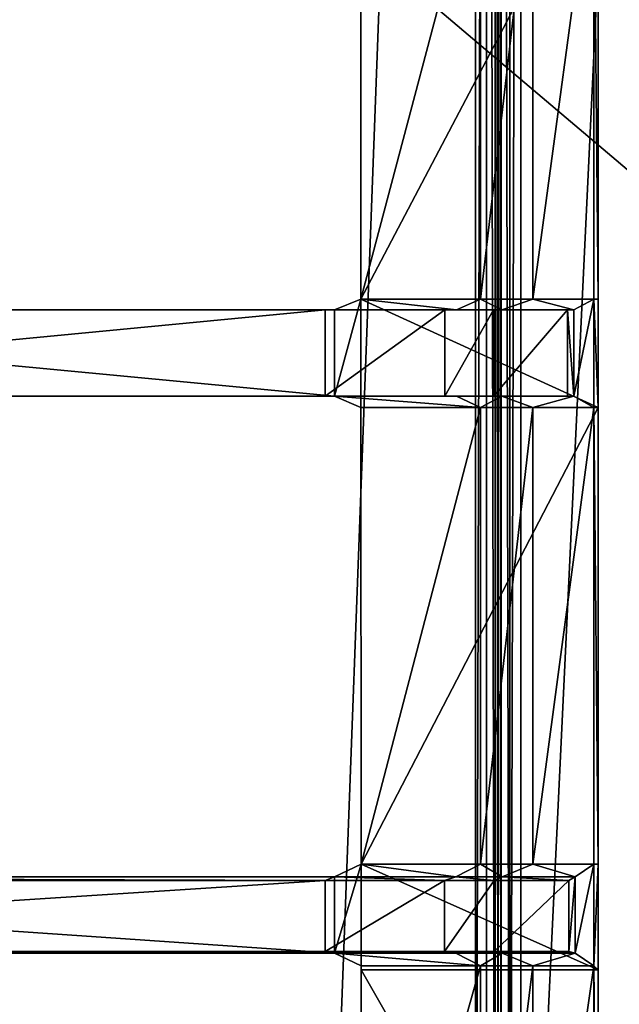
# Model space of a CAD drawing. Extents: x 0 to 22.9, y 0 to 20.5.
# Tile 61 of 233: x 9.4 to 11.5, y 6.8 to 10.2. Entities that reach past the tile are written whole.
import ezdxf

# ---------------------------------------------------------------- set-up
doc = ezdxf.new("R2010")
doc.units = 0
doc.header["$MEASUREMENT"] = 0
doc.layers.get('0').update_dxf_attribs({"color": 13, "linetype": 'CONTINUOUS'})
for name, color, linetype in [('CAST_IRON_-_PLATES_4', 27, 'CONTINUOUS'), ('GALVANIZED_METAL', 252, 'CONTINUOUS'), ('STAINLESS_STEEL', 251, 'CONTINUOUS')]:
    doc.layers.add(name, color=color, linetype=linetype)

# ---------------------------------------------------------------- blocks, each defined once
blk = doc.blocks.new('NGM5458UC_TRADECAD_DXF')
at = {"layer": 'CAST_IRON_-_PLATES_4', "color": 0}
for p, q in [((10.5662, 10.8439, 2.2817), (10.5666, 9.251, 2.2817)), ((10.5662, 9.251, 2.5028), (10.5662, 10.8439, 2.5028)), ((10.5662, 10.8439, 2.2817), (10.5666, 9.251, 2.2817)), ((10.5662, 9.251, 2.5028), (10.5662, 10.8439, 2.5028)), ((10.988, 9.251, 2.5028), (10.988, 10.8439, 2.5028)), ((10.988, 9.251, 2.5028), (10.988, 10.8439, 2.5028)), ((11.1726, 10.8439, 2.4874), (11.1726, 9.251, 2.4874)), ((11.1726, 10.8439, 2.4874), (11.1726, 9.251, 2.4874)), ((11.3881, 10.8439, 2.4399), (11.3881, 9.251, 2.4399)), ((11.3881, 10.8439, 2.4399), (11.3881, 9.251, 2.4399)), ((11.4038, 9.251, 2.2817), (11.4038, 10.8439, 2.2817)), ((11.4038, 9.251, 2.2817), (11.4038, 10.8439, 2.2817)), ((10.5662, 9.251, 2.5028), (10.4727, 9.2123, 3.6692)), ((10.5662, 9.251, 2.5028), (10.4727, 9.2123, 3.6692)), ((10.5662, 8.8686, 2.5028), (10.5662, 9.251, 2.5028)), ((10.5662, 9.251, 2.5028), (10.988, 9.251, 2.5028)), ((10.5666, 9.251, 2.2817), (10.5662, 9.251, 2.5028)), ((10.5662, 8.8686, 2.5028), (10.5662, 9.251, 2.5028)), ((10.5662, 9.251, 2.5028), (10.988, 9.251, 2.5028)), ((10.5666, 9.251, 2.2817), (10.5662, 9.251, 2.5028)), ((11.4038, 9.251, 2.2817), (10.5666, 9.251, 2.2817)), ((10.5666, 9.251, 2.2817), (10.5666, 8.8686, 2.2817)), ((10.5666, 9.251, 2.2817), (10.5666, 8.8686, 2.2817)), ((11.4038, 9.251, 2.2817), (10.5666, 9.251, 2.2817)), ((10.988, 9.251, 2.5028), (10.9034, 9.2123, 3.6692)), ((10.988, 9.251, 2.5028), (10.9034, 9.2123, 3.6692)), ((11.1726, 9.251, 2.4874), (10.988, 9.251, 2.5028)), ((11.1726, 9.251, 2.4874), (10.988, 9.251, 2.5028)), ((11.0634, 9.2123, 3.6692), (11.1726, 9.251, 2.4874)), ((11.0634, 9.2123, 3.6692), (11.1726, 9.251, 2.4874)), ((11.3881, 9.251, 2.4399), (11.1726, 9.251, 2.4874)), ((11.3881, 9.251, 2.4399), (11.1726, 9.251, 2.4874)), ((11.3176, 9.2123, 3.6692), (11.3881, 9.251, 2.4399)), ((11.3176, 9.2123, 3.6692), (11.3881, 9.251, 2.4399)), ((11.3881, 9.251, 2.4399), (11.3881, 8.8686, 2.4399)), ((11.3881, 9.251, 2.4399), (11.4038, 9.251, 2.2817)), ((11.3881, 9.251, 2.4399), (11.3881, 8.8686, 2.4399)), ((11.3881, 9.251, 2.4399), (11.4038, 9.251, 2.2817)), ((11.4041, 8.8686, 2.2817), (11.4038, 9.251, 2.2817)), ((11.4041, 8.8686, 2.2817), (11.4038, 9.251, 2.2817)), ((10.4407, 9.2123, 4.0797), (7.2633, 9.2123, 4.0797)), ((10.4407, 9.2123, 4.0797), (7.2633, 9.2123, 4.0797)), ((7.2636, 9.2123, 3.7146), (10.4727, 9.2123, 3.6692)), ((7.2636, 9.2123, 3.7146), (10.4727, 9.2123, 3.6692)), ((10.4407, 9.2123, 4.0797), (10.4727, 9.2123, 3.6692)), ((10.8629, 9.2123, 4.0797), (10.4407, 9.2123, 4.0797)), ((10.4407, 9.2123, 4.0797), (10.4727, 9.2123, 3.6692)), ((10.4407, 9.2123, 4.0797), (10.4407, 8.9079, 4.0797)), ((10.8629, 9.2123, 4.0797), (10.4407, 9.2123, 4.0797)), ((10.4407, 9.2123, 4.0797), (10.4407, 8.9079, 4.0797)), ((10.4727, 9.2123, 3.6692), (10.4727, 8.9079, 3.6692)), ((10.4727, 9.2123, 3.6692), (10.9034, 9.2123, 3.6692)), ((10.4727, 9.2123, 3.6692), (10.4727, 8.9079, 3.6692)), ((10.4727, 9.2123, 3.6692), (10.9034, 9.2123, 3.6692)), ((10.9034, 9.2123, 3.6692), (10.8629, 9.2123, 4.0797)), ((10.8629, 9.2123, 4.0797), (11.0349, 9.2123, 4.0797)), ((10.8629, 8.9079, 4.0797), (10.8629, 9.2123, 4.0797)), ((10.8629, 8.9079, 4.0797), (10.8629, 9.2123, 4.0797)), ((10.8629, 9.2123, 4.0797), (11.0349, 9.2123, 4.0797)), ((10.9034, 9.2123, 3.6692), (10.8629, 9.2123, 4.0797)), ((10.9034, 9.2123, 3.6692), (11.0634, 9.2123, 3.6692)), ((10.9034, 9.2123, 3.6692), (11.0634, 9.2123, 3.6692)), ((11.0349, 8.9079, 4.0797), (11.0349, 9.2123, 4.0797)), ((11.0349, 9.2123, 4.0797), (11.2951, 9.2123, 4.0797)), ((11.0349, 8.9079, 4.0797), (11.0349, 9.2123, 4.0797)), ((11.0349, 9.2123, 4.0797), (11.2951, 9.2123, 4.0797)), ((11.0349, 9.2123, 4.0797), (11.0634, 9.2123, 3.6692)), ((11.0349, 9.2123, 4.0797), (11.0634, 9.2123, 3.6692)), ((11.3176, 9.2123, 3.6692), (11.0634, 9.2123, 3.6692)), ((11.3176, 9.2123, 3.6692), (11.0634, 9.2123, 3.6692)), ((11.2951, 9.2123, 4.0797), (11.2951, 8.9079, 4.0797)), ((11.2951, 9.2123, 4.0797), (11.3176, 9.2123, 3.6692)), ((11.2951, 9.2123, 4.0797), (11.2951, 8.9079, 4.0797)), ((11.2951, 9.2123, 4.0797), (11.3176, 9.2123, 3.6692)), ((11.3176, 8.9079, 3.6692), (11.3176, 9.2123, 3.6692)), ((11.3176, 8.9079, 3.6692), (11.3176, 9.2123, 3.6692)), ((10.4407, 8.9079, 4.0797), (7.2633, 8.9079, 4.0797)), ((10.4407, 8.9079, 4.0797), (7.2633, 8.9079, 4.0797)), ((7.2636, 8.9079, 3.7146), (10.4727, 8.9079, 3.6692)), ((7.2636, 8.9079, 3.7146), (10.4727, 8.9079, 3.6692)), ((10.4727, 8.9079, 3.6692), (10.4407, 8.9079, 4.0797)), ((10.4407, 8.9079, 4.0797), (10.8629, 8.9079, 4.0797)), ((10.4407, 8.9079, 4.0797), (10.8629, 8.9079, 4.0797)), ((10.4727, 8.9079, 3.6692), (10.4407, 8.9079, 4.0797)), ((10.4727, 8.9079, 3.6692), (10.5662, 8.8686, 2.5028)), ((10.9034, 8.9079, 3.6692), (10.4727, 8.9079, 3.6692)), ((10.4727, 8.9079, 3.6692), (10.5662, 8.8686, 2.5028)), ((10.9034, 8.9079, 3.6692), (10.4727, 8.9079, 3.6692)), ((10.8629, 8.9079, 4.0797), (10.9034, 8.9079, 3.6692)), ((11.0349, 8.9079, 4.0797), (10.8629, 8.9079, 4.0797)), ((11.0349, 8.9079, 4.0797), (10.8629, 8.9079, 4.0797)), ((10.8629, 8.9079, 4.0797), (10.9034, 8.9079, 3.6692)), ((10.9034, 8.9079, 3.6692), (11.0634, 8.9079, 3.6692)), ((10.988, 8.8686, 2.5028), (10.9034, 8.9079, 3.6692)), ((10.988, 8.8686, 2.5028), (10.9034, 8.9079, 3.6692)), ((10.9034, 8.9079, 3.6692), (11.0634, 8.9079, 3.6692)), ((11.2951, 8.9079, 4.0797), (11.0349, 8.9079, 4.0797)), ((11.2951, 8.9079, 4.0797), (11.0349, 8.9079, 4.0797)), ((11.0634, 8.9079, 3.6692), (11.0349, 8.9079, 4.0797)), ((11.0634, 8.9079, 3.6692), (11.0349, 8.9079, 4.0797)), ((11.0634, 8.9079, 3.6692), (11.1726, 8.8686, 2.4874)), ((11.0634, 8.9079, 3.6692), (11.3176, 8.9079, 3.6692)), ((11.0634, 8.9079, 3.6692), (11.1726, 8.8686, 2.4874)), ((11.0634, 8.9079, 3.6692), (11.3176, 8.9079, 3.6692)), ((11.3176, 8.9079, 3.6692), (11.2951, 8.9079, 4.0797)), ((11.3176, 8.9079, 3.6692), (11.2951, 8.9079, 4.0797)), ((11.3881, 8.8686, 2.4399), (11.3176, 8.9079, 3.6692)), ((11.3881, 8.8686, 2.4399), (11.3176, 8.9079, 3.6692)), ((10.567, 7.2579, 2.5028), (10.5662, 8.8686, 2.5028)), ((10.5662, 8.8686, 2.5028), (10.988, 8.8686, 2.5028)), ((10.5662, 8.8686, 2.5028), (10.5666, 8.8686, 2.2817)), ((10.5662, 8.8686, 2.5028), (10.988, 8.8686, 2.5028)), ((10.5662, 8.8686, 2.5028), (10.5666, 8.8686, 2.2817)), ((10.567, 7.2579, 2.5028), (10.5662, 8.8686, 2.5028)), ((10.5666, 8.8686, 2.2817), (11.4041, 8.8686, 2.2817)), ((10.5666, 8.8686, 2.2817), (11.4041, 8.8686, 2.2817)), ((10.5666, 8.8686, 2.2817), (10.567, 7.2579, 2.2817)), ((10.5666, 8.8686, 2.2817), (10.567, 7.2579, 2.2817)), ((11.1726, 8.8686, 2.4874), (10.988, 8.8686, 2.5028)), ((10.988, 8.8686, 2.5028), (10.988, 7.2579, 2.5028)), ((11.1726, 8.8686, 2.4874), (10.988, 8.8686, 2.5028)), ((10.988, 8.8686, 2.5028), (10.988, 7.2579, 2.5028)), ((11.3881, 8.8686, 2.4399), (11.1726, 8.8686, 2.4874)), ((11.3881, 8.8686, 2.4399), (11.1726, 8.8686, 2.4874)), ((11.1727, 7.2579, 2.4874), (11.1726, 8.8686, 2.4874)), ((11.1727, 7.2579, 2.4874), (11.1726, 8.8686, 2.4874)), ((11.3881, 8.8686, 2.4399), (11.4041, 8.8686, 2.2817)), ((11.3884, 7.2579, 2.4399), (11.3881, 8.8686, 2.4399)), ((11.3881, 8.8686, 2.4399), (11.4041, 8.8686, 2.2817)), ((11.3884, 7.2579, 2.4399), (11.3881, 8.8686, 2.4399)), ((11.4041, 8.8686, 2.2817), (11.4041, 7.2579, 2.2817)), ((11.4041, 8.8686, 2.2817), (11.4041, 7.2579, 2.2817)), ((10.4727, 7.2124, 3.6692), (10.567, 7.2579, 2.5028)), ((10.4727, 7.2124, 3.6692), (10.567, 7.2579, 2.5028)), ((10.567, 7.2579, 2.2817), (10.567, 7.2579, 2.5028)), ((10.567, 7.2579, 2.5028), (10.567, 6.8989, 2.5028)), ((10.567, 6.8848, 2.2817), (10.567, 7.2579, 2.2817)), ((10.988, 7.2579, 2.5028), (10.567, 7.2579, 2.5028)), ((10.988, 7.2579, 2.5028), (10.567, 7.2579, 2.5028)), ((10.567, 7.2579, 2.5028), (10.567, 6.8989, 2.5028)), ((11.4041, 7.2579, 2.2817), (10.567, 7.2579, 2.2817)), ((10.567, 6.8848, 2.2817), (10.567, 7.2579, 2.2817)), ((11.4041, 7.2579, 2.2817), (10.567, 7.2579, 2.2817)), ((10.567, 7.2579, 2.2817), (10.567, 7.2579, 2.5028)), ((10.9016, 7.2124, 3.6692), (10.988, 7.2579, 2.5028)), ((10.9016, 7.2124, 3.6692), (10.988, 7.2579, 2.5028)), ((10.988, 7.2579, 2.5028), (11.1727, 7.2579, 2.4874)), ((10.988, 7.2579, 2.5028), (11.1727, 7.2579, 2.4874)), ((11.1727, 7.2579, 2.4874), (11.0651, 7.2124, 3.6692)), ((11.1727, 7.2579, 2.4874), (11.0651, 7.2124, 3.6692)), ((11.1727, 7.2579, 2.4874), (11.3884, 7.2579, 2.4399)), ((11.1727, 7.2579, 2.4874), (11.3884, 7.2579, 2.4399)), ((11.3229, 7.2124, 3.6692), (11.3884, 7.2579, 2.4399)), ((11.3229, 7.2124, 3.6692), (11.3884, 7.2579, 2.4399)), ((11.4041, 7.2579, 2.2817), (11.3884, 7.2579, 2.4399)), ((11.3884, 6.8989, 2.4399), (11.3884, 7.2579, 2.4399)), ((11.4041, 7.2579, 2.2817), (11.3884, 7.2579, 2.4399)), ((11.3884, 6.8989, 2.4399), (11.3884, 7.2579, 2.4399)), ((11.4041, 7.2579, 2.2817), (11.4041, 6.8848, 2.2817)), ((11.4041, 7.2579, 2.2817), (11.4041, 6.8848, 2.2817)), ((10.4727, 7.2124, 3.6692), (6.5423, 7.2124, 3.7411)), ((10.4727, 7.2124, 3.6692), (6.5423, 7.2124, 3.7411)), ((10.4405, 7.2, 4.0797), (6.5423, 7.2, 4.0797)), ((10.4405, 7.2, 4.0797), (6.5423, 7.2, 4.0797)), ((10.4727, 7.2124, 3.6692), (10.4405, 7.2, 4.0797)), ((10.4727, 7.2124, 3.6692), (10.4405, 7.2, 4.0797)), ((10.861, 7.2, 4.0797), (10.4405, 7.2, 4.0797)), ((10.4405, 7.2, 4.0797), (10.4405, 6.949, 4.0797)), ((10.4405, 7.2, 4.0797), (10.4405, 6.949, 4.0797)), ((10.861, 7.2, 4.0797), (10.4405, 7.2, 4.0797)), ((10.4727, 6.9441, 3.6692), (10.4727, 7.2124, 3.6692)), ((10.9016, 7.2124, 3.6692), (10.4727, 7.2124, 3.6692)), ((10.4727, 6.9441, 3.6692), (10.4727, 7.2124, 3.6692)), ((10.9016, 7.2124, 3.6692), (10.4727, 7.2124, 3.6692)), ((10.9016, 7.2124, 3.6692), (10.861, 7.2, 4.0797)), ((10.9016, 7.2124, 3.6692), (10.861, 7.2, 4.0797)), ((10.861, 7.2, 4.0797), (11.0366, 7.2, 4.0797)), ((10.861, 6.949, 4.0797), (10.861, 7.2, 4.0797)), ((10.861, 6.949, 4.0797), (10.861, 7.2, 4.0797)), ((10.861, 7.2, 4.0797), (11.0366, 7.2, 4.0797)), ((11.0651, 7.2124, 3.6692), (10.9016, 7.2124, 3.6692)), ((11.0651, 7.2124, 3.6692), (10.9016, 7.2124, 3.6692)), ((11.0366, 7.2, 4.0797), (11.0651, 7.2124, 3.6692)), ((11.0366, 7.2, 4.0797), (11.0651, 7.2124, 3.6692)), ((11.0366, 7.2, 4.0797), (11.0366, 6.949, 4.0797)), ((11.0366, 7.2, 4.0797), (11.0366, 6.949, 4.0797)), ((11.0366, 7.2, 4.0797), (11.3004, 7.2, 4.0797)), ((11.0366, 7.2, 4.0797), (11.3004, 7.2, 4.0797)), ((11.0651, 7.2124, 3.6692), (11.3229, 7.2124, 3.6692)), ((11.0651, 7.2124, 3.6692), (11.3229, 7.2124, 3.6692)), ((11.3004, 7.2, 4.0797), (11.3229, 7.2124, 3.6692)), ((11.3004, 7.2, 4.0797), (11.3229, 7.2124, 3.6692)), ((11.3004, 6.949, 4.0797), (11.3004, 7.2, 4.0797)), ((11.3004, 6.949, 4.0797), (11.3004, 7.2, 4.0797)), ((11.3229, 7.2124, 3.6692), (11.3229, 6.9441, 3.6692)), ((11.3229, 7.2124, 3.6692), (11.3229, 6.9441, 3.6692)), ((10.4405, 6.949, 4.0797), (6.5423, 6.949, 4.0797)), ((10.4405, 6.949, 4.0797), (6.5423, 6.949, 4.0797)), ((10.4727, 6.9441, 3.6692), (10.4405, 6.949, 4.0797)), ((10.4405, 6.949, 4.0797), (10.861, 6.949, 4.0797)), ((10.4405, 6.949, 4.0797), (10.861, 6.949, 4.0797)), ((10.4727, 6.9441, 3.6692), (10.4405, 6.949, 4.0797)), ((11.0366, 6.949, 4.0797), (10.861, 6.949, 4.0797)), ((10.861, 6.949, 4.0797), (10.9016, 6.9441, 3.6692)), ((11.0366, 6.949, 4.0797), (10.861, 6.949, 4.0797)), ((10.861, 6.949, 4.0797), (10.9016, 6.9441, 3.6692)), ((11.3004, 6.949, 4.0797), (11.0366, 6.949, 4.0797)), ((11.3004, 6.949, 4.0797), (11.0366, 6.949, 4.0797)), ((11.0651, 6.9441, 3.6692), (11.0366, 6.949, 4.0797)), ((11.0651, 6.9441, 3.6692), (11.0366, 6.949, 4.0797)), ((11.3229, 6.9441, 3.6692), (11.3004, 6.949, 4.0797)), ((11.3229, 6.9441, 3.6692), (11.3004, 6.949, 4.0797)), ((6.5423, 6.9441, 3.7411), (10.4727, 6.9441, 3.6692)), ((6.5423, 6.9441, 3.7411), (10.4727, 6.9441, 3.6692)), ((10.567, 6.8989, 2.5028), (10.4727, 6.9441, 3.6692)), ((10.4727, 6.9441, 3.6692), (10.9016, 6.9441, 3.6692)), ((10.4727, 6.9441, 3.6692), (10.9016, 6.9441, 3.6692)), ((10.567, 6.8989, 2.5028), (10.4727, 6.9441, 3.6692)), ((10.9016, 6.9441, 3.6692), (10.988, 6.8989, 2.5028)), ((10.9016, 6.9441, 3.6692), (11.0651, 6.9441, 3.6692)), ((10.9016, 6.9441, 3.6692), (10.988, 6.8989, 2.5028)), ((10.9016, 6.9441, 3.6692), (11.0651, 6.9441, 3.6692)), ((11.3229, 6.9441, 3.6692), (11.0651, 6.9441, 3.6692)), ((11.3229, 6.9441, 3.6692), (11.0651, 6.9441, 3.6692)), ((11.1727, 6.8989, 2.4874), (11.0651, 6.9441, 3.6692)), ((11.1727, 6.8989, 2.4874), (11.0651, 6.9441, 3.6692)), ((11.3884, 6.8989, 2.4399), (11.3229, 6.9441, 3.6692)), ((11.3884, 6.8989, 2.4399), (11.3229, 6.9441, 3.6692)), ((10.988, 6.8989, 2.5028), (10.567, 6.8989, 2.5028)), ((10.567, 6.8989, 2.5028), (10.567, 6.8848, 2.2817)), ((10.567, 6.8989, 2.5028), (10.567, 6.8848, 2.2817)), ((10.567, 6.8989, 2.5028), (10.567, 5.4061, 2.5028)), ((10.567, 6.8989, 2.5028), (10.567, 5.4061, 2.5028)), ((10.988, 6.8989, 2.5028), (10.567, 6.8989, 2.5028)), ((11.4041, 6.8848, 2.2817), (10.567, 6.8848, 2.2817)), ((10.567, 6.8848, 2.2817), (10.567, 5.422, 2.2817)), ((10.567, 6.8848, 2.2817), (10.567, 5.422, 2.2817)), ((11.4041, 6.8848, 2.2817), (10.567, 6.8848, 2.2817)), ((10.988, 6.8989, 2.5028), (11.1727, 6.8989, 2.4874)), ((10.988, 5.4061, 2.5028), (10.988, 6.8989, 2.5028)), ((10.988, 5.4061, 2.5028), (10.988, 6.8989, 2.5028)), ((10.988, 6.8989, 2.5028), (11.1727, 6.8989, 2.4874)), ((11.1727, 6.8989, 2.4874), (11.3884, 6.8989, 2.4399)), ((11.1727, 5.4061, 2.4874), (11.1727, 6.8989, 2.4874)), ((11.1727, 5.4061, 2.4874), (11.1727, 6.8989, 2.4874)), ((11.1727, 6.8989, 2.4874), (11.3884, 6.8989, 2.4399)), ((11.4041, 6.8848, 2.2817), (11.3884, 6.8989, 2.4399)), ((11.4041, 6.8848, 2.2817), (11.3884, 6.8989, 2.4399)), ((11.3884, 5.4061, 2.4399), (11.3884, 6.8989, 2.4399)), ((11.3884, 5.4061, 2.4399), (11.3884, 6.8989, 2.4399)), ((11.4041, 5.422, 2.2817), (11.4041, 6.8848, 2.2817)), ((11.4041, 5.422, 2.2817), (11.4041, 6.8848, 2.2817))]:
    blk.add_line(p, q, dxfattribs=at)
at = {"layer": 'STAINLESS_STEEL', "color": 0}
for p, q in [((10.9712, 19.4002, 1.9807), (10.9712, 4.6528, 1.9807)), ((10.9712, 19.4002, 1.9807), (10.9712, 4.6528, 1.9807)), ((11.0102, 4.6753, 1.9909), (11.0102, 19.4002, 1.9909)), ((11.0102, 4.6753, 1.9909), (11.0102, 19.4002, 1.9909)), ((11.0408, 4.693, 2.0215), (11.0408, 19.4002, 2.0215)), ((11.0408, 4.693, 2.0215), (11.0408, 19.4002, 2.0215)), ((11.051, 4.6989, 2.0604), (11.051, 19.4002, 2.0604)), ((11.051, 19.4002, 2.105), (11.051, 4.6989, 2.105)), ((11.051, 19.4002, 2.105), (11.051, 4.6989, 2.105)), ((11.051, 4.6989, 2.0604), (11.051, 19.4002, 2.0604)), ((11.0611, 19.4002, 2.144), (11.0611, 4.6989, 2.144)), ((11.0611, 19.4002, 2.144), (11.0611, 4.6989, 2.144)), ((11.0917, 19.4002, 2.1746), (11.0917, 4.6989, 2.1746)), ((11.0917, 19.4002, 2.1746), (11.0917, 4.6989, 2.1746)), ((11.1307, 4.6989, 2.1848), (11.1307, 19.4002, 2.1848)), ((11.1307, 4.6989, 2.1848), (11.1307, 19.4002, 2.1848))]:
    blk.add_line(p, q, dxfattribs=at)
at = {"layer": 'CAST_IRON_-_PLATES_4', "color": 0}
mesh = blk.add_polyface(dxfattribs=at)
corners = [(10.5666, 9.251, 2.2817), (11.4038, 10.8439, 2.2817), (10.5662, 10.8439, 2.2817), (11.4038, 9.251, 2.2817)]
mesh.append_faces([[corners[k] for k in face] for face in [(0, 1, 2), (1, 0, 3)]], dxfattribs={"vtx0": -1, "color": 0})
mesh = blk.add_polyface(dxfattribs=at)
corners = [(10.988, 10.8439, 2.5028), (10.5662, 9.251, 2.5028), (10.5662, 10.8439, 2.5028), (10.988, 9.251, 2.5028)]
mesh.append_faces([[corners[k] for k in face] for face in [(0, 1, 2), (1, 0, 3)]], dxfattribs={"vtx0": -1, "color": 0})
mesh = blk.add_polyface(dxfattribs=at)
corners = [(10.5662, 10.8439, 2.2817), (10.5662, 9.251, 2.5028), (10.5666, 9.251, 2.2817), (10.5662, 10.8439, 2.5028)]
mesh.append_faces([[corners[k] for k in face] for face in [(0, 1, 2), (1, 0, 3)]], dxfattribs={"vtx0": -1, "color": 0})
mesh = blk.add_polyface(dxfattribs=at)
corners = [(11.1726, 10.8439, 2.4874), (10.988, 9.251, 2.5028), (10.988, 10.8439, 2.5028), (11.1726, 9.251, 2.4874)]
mesh.append_faces([[corners[k] for k in face] for face in [(0, 1, 2), (1, 0, 3)]], dxfattribs={"vtx0": -1, "color": 0})
mesh = blk.add_polyface(dxfattribs=at)
corners = [(11.3881, 10.8439, 2.4399), (11.1726, 9.251, 2.4874), (11.1726, 10.8439, 2.4874), (11.3881, 9.251, 2.4399)]
mesh.append_faces([[corners[k] for k in face] for face in [(0, 1, 2), (1, 0, 3)]], dxfattribs={"vtx0": -1, "color": 0})
mesh = blk.add_polyface(dxfattribs=at)
corners = [(11.3881, 10.8439, 2.4399), (11.4038, 9.251, 2.2817), (11.3881, 9.251, 2.4399), (11.4038, 10.8439, 2.2817)]
mesh.append_faces([[corners[k] for k in face] for face in [(0, 1, 2), (1, 0, 3)]], dxfattribs={"vtx0": -1, "color": 0})
mesh = blk.add_polyface(dxfattribs=at)
corners = [(10.5662, 9.251, 2.5028), (10.4727, 8.9079, 3.6692), (10.5662, 8.8686, 2.5028), (10.4727, 9.2123, 3.6692)]
mesh.append_faces([[corners[k] for k in face] for face in [(0, 1, 2), (1, 0, 3)]], dxfattribs={"vtx0": -1, "color": 0})
mesh = blk.add_polyface(dxfattribs=at)
corners = [(10.9034, 9.2123, 3.6692), (10.5662, 9.251, 2.5028), (10.988, 9.251, 2.5028), (10.4727, 9.2123, 3.6692)]
mesh.append_faces([[corners[k] for k in face] for face in [(0, 1, 2), (1, 0, 3)]], dxfattribs={"vtx0": -1, "color": 0})
mesh = blk.add_polyface(dxfattribs=at)
corners = [(10.5666, 9.251, 2.2817), (10.5662, 8.8686, 2.5028), (10.5666, 8.8686, 2.2817), (10.5662, 9.251, 2.5028)]
mesh.append_faces([[corners[k] for k in face] for face in [(0, 1, 2), (1, 0, 3)]], dxfattribs={"vtx0": -1, "color": 0})
mesh = blk.add_polyface(dxfattribs=at)
corners = [(11.4041, 8.8686, 2.2817), (10.5666, 9.251, 2.2817), (10.5666, 8.8686, 2.2817), (11.4038, 9.251, 2.2817)]
mesh.append_faces([[corners[k] for k in face] for face in [(0, 1, 2), (1, 0, 3)]], dxfattribs={"vtx0": -1, "color": 0})
mesh = blk.add_polyface(dxfattribs=at)
corners = [(11.0634, 9.2123, 3.6692), (10.988, 9.251, 2.5028), (11.1726, 9.251, 2.4874), (10.9034, 9.2123, 3.6692)]
mesh.append_faces([[corners[k] for k in face] for face in [(0, 1, 2), (1, 0, 3)]], dxfattribs={"vtx0": -1, "color": 0})
mesh = blk.add_polyface(dxfattribs=at)
corners = [(11.3176, 9.2123, 3.6692), (11.1726, 9.251, 2.4874), (11.3881, 9.251, 2.4399), (11.0634, 9.2123, 3.6692)]
mesh.append_faces([[corners[k] for k in face] for face in [(0, 1, 2), (1, 0, 3)]], dxfattribs={"vtx0": -1, "color": 0})
mesh = blk.add_polyface(dxfattribs=at)
corners = [(11.3176, 8.9079, 3.6692), (11.3881, 9.251, 2.4399), (11.3881, 8.8686, 2.4399), (11.3176, 9.2123, 3.6692)]
mesh.append_faces([[corners[k] for k in face] for face in [(0, 1, 2), (1, 0, 3)]], dxfattribs={"vtx0": -1, "color": 0})
mesh = blk.add_polyface(dxfattribs=at)
corners = [(11.3881, 9.251, 2.4399), (11.4041, 8.8686, 2.2817), (11.3881, 8.8686, 2.4399), (11.4038, 9.251, 2.2817)]
mesh.append_faces([[corners[k] for k in face] for face in [(0, 1, 2), (1, 0, 3)]], dxfattribs={"vtx0": -1, "color": 0})
mesh = blk.add_polyface(dxfattribs=at)
corners = [(10.4407, 9.2123, 4.0797), (7.2636, 9.2123, 3.7146), (10.4727, 9.2123, 3.6692), (7.2633, 9.2123, 4.0797)]
mesh.append_faces([[corners[k] for k in face] for face in [(0, 1, 2), (1, 0, 3)]], dxfattribs={"vtx0": -1, "color": 0})
mesh = blk.add_polyface(dxfattribs=at)
corners = [(10.4407, 9.2123, 4.0797), (7.2633, 8.9079, 4.0797), (7.2633, 9.2123, 4.0797), (10.4407, 8.9079, 4.0797)]
mesh.append_faces([[corners[k] for k in face] for face in [(0, 1, 2), (1, 0, 3)]], dxfattribs={"vtx0": -1, "color": 0})
mesh = blk.add_polyface(dxfattribs=at)
corners = [(10.4727, 8.9079, 3.6692), (7.2636, 9.2123, 3.7146), (7.2636, 8.9079, 3.7146), (10.4727, 9.2123, 3.6692)]
mesh.append_faces([[corners[k] for k in face] for face in [(0, 1, 2), (1, 0, 3)]], dxfattribs={"vtx0": -1, "color": 0})
mesh = blk.add_polyface(dxfattribs=at)
corners = [(10.8629, 9.2123, 4.0797), (10.4727, 9.2123, 3.6692), (10.9034, 9.2123, 3.6692), (10.4407, 9.2123, 4.0797)]
mesh.append_faces([[corners[k] for k in face] for face in [(0, 1, 2), (1, 0, 3)]], dxfattribs={"vtx0": -1, "color": 0})
mesh = blk.add_polyface(dxfattribs=at)
corners = [(10.8629, 9.2123, 4.0797), (10.4407, 8.9079, 4.0797), (10.4407, 9.2123, 4.0797), (10.8629, 8.9079, 4.0797)]
mesh.append_faces([[corners[k] for k in face] for face in [(0, 1, 2), (1, 0, 3)]], dxfattribs={"vtx0": -1, "color": 0})
mesh = blk.add_polyface(dxfattribs=at)
corners = [(11.0349, 9.2123, 4.0797), (10.8629, 8.9079, 4.0797), (10.8629, 9.2123, 4.0797), (11.0349, 8.9079, 4.0797)]
mesh.append_faces([[corners[k] for k in face] for face in [(0, 1, 2), (1, 0, 3)]], dxfattribs={"vtx0": -1, "color": 0})
mesh = blk.add_polyface(dxfattribs=at)
corners = [(11.0349, 9.2123, 4.0797), (10.9034, 9.2123, 3.6692), (11.0634, 9.2123, 3.6692), (10.8629, 9.2123, 4.0797)]
mesh.append_faces([[corners[k] for k in face] for face in [(0, 1, 2), (1, 0, 3)]], dxfattribs={"vtx0": -1, "color": 0})
mesh = blk.add_polyface(dxfattribs=at)
corners = [(11.2951, 9.2123, 4.0797), (11.0349, 8.9079, 4.0797), (11.0349, 9.2123, 4.0797), (11.2951, 8.9079, 4.0797)]
mesh.append_faces([[corners[k] for k in face] for face in [(0, 1, 2), (1, 0, 3)]], dxfattribs={"vtx0": -1, "color": 0})
mesh = blk.add_polyface(dxfattribs=at)
corners = [(11.2951, 9.2123, 4.0797), (11.0634, 9.2123, 3.6692), (11.3176, 9.2123, 3.6692), (11.0349, 9.2123, 4.0797)]
mesh.append_faces([[corners[k] for k in face] for face in [(0, 1, 2), (1, 0, 3)]], dxfattribs={"vtx0": -1, "color": 0})
mesh = blk.add_polyface(dxfattribs=at)
corners = [(11.2951, 9.2123, 4.0797), (11.3176, 8.9079, 3.6692), (11.2951, 8.9079, 4.0797), (11.3176, 9.2123, 3.6692)]
mesh.append_faces([[corners[k] for k in face] for face in [(0, 1, 2), (1, 0, 3)]], dxfattribs={"vtx0": -1, "color": 0})
mesh = blk.add_polyface(dxfattribs=at)
corners = [(7.2636, 8.9079, 3.7146), (10.4407, 8.9079, 4.0797), (10.4727, 8.9079, 3.6692), (7.2633, 8.9079, 4.0797)]
mesh.append_faces([[corners[k] for k in face] for face in [(0, 1, 2), (1, 0, 3)]], dxfattribs={"vtx0": -1, "color": 0})
mesh = blk.add_polyface(dxfattribs=at)
corners = [(10.4407, 8.9079, 4.0797), (10.9034, 8.9079, 3.6692), (10.4727, 8.9079, 3.6692), (10.8629, 8.9079, 4.0797)]
mesh.append_faces([[corners[k] for k in face] for face in [(0, 1, 2), (1, 0, 3)]], dxfattribs={"vtx0": -1, "color": 0})
mesh = blk.add_polyface(dxfattribs=at)
corners = [(10.4727, 8.9079, 3.6692), (10.988, 8.8686, 2.5028), (10.5662, 8.8686, 2.5028), (10.9034, 8.9079, 3.6692)]
mesh.append_faces([[corners[k] for k in face] for face in [(0, 1, 2), (1, 0, 3)]], dxfattribs={"vtx0": -1, "color": 0})
mesh = blk.add_polyface(dxfattribs=at)
corners = [(10.8629, 8.9079, 4.0797), (11.0634, 8.9079, 3.6692), (10.9034, 8.9079, 3.6692), (11.0349, 8.9079, 4.0797)]
mesh.append_faces([[corners[k] for k in face] for face in [(0, 1, 2), (1, 0, 3)]], dxfattribs={"vtx0": -1, "color": 0})
mesh = blk.add_polyface(dxfattribs=at)
corners = [(10.988, 8.8686, 2.5028), (11.0634, 8.9079, 3.6692), (11.1726, 8.8686, 2.4874), (10.9034, 8.9079, 3.6692)]
mesh.append_faces([[corners[k] for k in face] for face in [(0, 1, 2), (1, 0, 3)]], dxfattribs={"vtx0": -1, "color": 0})
mesh = blk.add_polyface(dxfattribs=at)
corners = [(11.0349, 8.9079, 4.0797), (11.3176, 8.9079, 3.6692), (11.0634, 8.9079, 3.6692), (11.2951, 8.9079, 4.0797)]
mesh.append_faces([[corners[k] for k in face] for face in [(0, 1, 2), (1, 0, 3)]], dxfattribs={"vtx0": -1, "color": 0})
mesh = blk.add_polyface(dxfattribs=at)
corners = [(11.1726, 8.8686, 2.4874), (11.3176, 8.9079, 3.6692), (11.3881, 8.8686, 2.4399), (11.0634, 8.9079, 3.6692)]
mesh.append_faces([[corners[k] for k in face] for face in [(0, 1, 2), (1, 0, 3)]], dxfattribs={"vtx0": -1, "color": 0})
mesh = blk.add_polyface(dxfattribs=at)
corners = [(10.988, 8.8686, 2.5028), (10.567, 7.2579, 2.5028), (10.5662, 8.8686, 2.5028), (10.988, 7.2579, 2.5028)]
mesh.append_faces([[corners[k] for k in face] for face in [(0, 1, 2), (1, 0, 3)]], dxfattribs={"vtx0": -1, "color": 0})
mesh = blk.add_polyface(dxfattribs=at)
corners = [(10.5666, 8.8686, 2.2817), (10.567, 7.2579, 2.5028), (10.567, 7.2579, 2.2817), (10.5662, 8.8686, 2.5028)]
mesh.append_faces([[corners[k] for k in face] for face in [(0, 1, 2), (1, 0, 3)]], dxfattribs={"vtx0": -1, "color": 0})
mesh = blk.add_polyface(dxfattribs=at)
corners = [(10.567, 7.2579, 2.2817), (11.4041, 8.8686, 2.2817), (10.5666, 8.8686, 2.2817), (11.4041, 7.2579, 2.2817)]
mesh.append_faces([[corners[k] for k in face] for face in [(0, 1, 2), (1, 0, 3)]], dxfattribs={"vtx0": -1, "color": 0})
mesh = blk.add_polyface(dxfattribs=at)
corners = [(11.1726, 8.8686, 2.4874), (10.988, 7.2579, 2.5028), (10.988, 8.8686, 2.5028), (11.1727, 7.2579, 2.4874)]
mesh.append_faces([[corners[k] for k in face] for face in [(0, 1, 2), (1, 0, 3)]], dxfattribs={"vtx0": -1, "color": 0})
mesh = blk.add_polyface(dxfattribs=at)
corners = [(11.3881, 8.8686, 2.4399), (11.1727, 7.2579, 2.4874), (11.1726, 8.8686, 2.4874), (11.3884, 7.2579, 2.4399)]
mesh.append_faces([[corners[k] for k in face] for face in [(0, 1, 2), (1, 0, 3)]], dxfattribs={"vtx0": -1, "color": 0})
mesh = blk.add_polyface(dxfattribs=at)
corners = [(11.3881, 8.8686, 2.4399), (11.4041, 7.2579, 2.2817), (11.3884, 7.2579, 2.4399), (11.4041, 8.8686, 2.2817)]
mesh.append_faces([[corners[k] for k in face] for face in [(0, 1, 2), (1, 0, 3)]], dxfattribs={"vtx0": -1, "color": 0})
mesh = blk.add_polyface(dxfattribs=at)
corners = [(10.9016, 7.2124, 3.6692), (10.567, 7.2579, 2.5028), (10.988, 7.2579, 2.5028), (10.4727, 7.2124, 3.6692)]
mesh.append_faces([[corners[k] for k in face] for face in [(0, 1, 2), (1, 0, 3)]], dxfattribs={"vtx0": -1, "color": 0})
mesh = blk.add_polyface(dxfattribs=at)
corners = [(10.567, 7.2579, 2.5028), (10.4727, 6.9441, 3.6692), (10.567, 6.8989, 2.5028), (10.4727, 7.2124, 3.6692)]
mesh.append_faces([[corners[k] for k in face] for face in [(0, 1, 2), (1, 0, 3)]], dxfattribs={"vtx0": -1, "color": 0})
mesh = blk.add_polyface(dxfattribs=at)
corners = [(10.567, 7.2579, 2.2817), (10.567, 6.8989, 2.5028), (10.567, 6.8848, 2.2817), (10.567, 7.2579, 2.5028)]
mesh.append_faces([[corners[k] for k in face] for face in [(0, 1, 2), (1, 0, 3)]], dxfattribs={"vtx0": -1, "color": 0})
mesh = blk.add_polyface(dxfattribs=at)
corners = [(11.4041, 6.8848, 2.2817), (10.567, 7.2579, 2.2817), (10.567, 6.8848, 2.2817), (11.4041, 7.2579, 2.2817)]
mesh.append_faces([[corners[k] for k in face] for face in [(0, 1, 2), (1, 0, 3)]], dxfattribs={"vtx0": -1, "color": 0})
mesh = blk.add_polyface(dxfattribs=at)
corners = [(11.0651, 7.2124, 3.6692), (10.988, 7.2579, 2.5028), (11.1727, 7.2579, 2.4874), (10.9016, 7.2124, 3.6692)]
mesh.append_faces([[corners[k] for k in face] for face in [(0, 1, 2), (1, 0, 3)]], dxfattribs={"vtx0": -1, "color": 0})
mesh = blk.add_polyface(dxfattribs=at)
corners = [(11.3229, 7.2124, 3.6692), (11.1727, 7.2579, 2.4874), (11.3884, 7.2579, 2.4399), (11.0651, 7.2124, 3.6692)]
mesh.append_faces([[corners[k] for k in face] for face in [(0, 1, 2), (1, 0, 3)]], dxfattribs={"vtx0": -1, "color": 0})
mesh = blk.add_polyface(dxfattribs=at)
corners = [(11.3229, 6.9441, 3.6692), (11.3884, 7.2579, 2.4399), (11.3884, 6.8989, 2.4399), (11.3229, 7.2124, 3.6692)]
mesh.append_faces([[corners[k] for k in face] for face in [(0, 1, 2), (1, 0, 3)]], dxfattribs={"vtx0": -1, "color": 0})
mesh = blk.add_polyface(dxfattribs=at)
corners = [(11.3884, 6.8989, 2.4399), (11.4041, 7.2579, 2.2817), (11.4041, 6.8848, 2.2817), (11.3884, 7.2579, 2.4399)]
mesh.append_faces([[corners[k] for k in face] for face in [(0, 1, 2), (1, 0, 3)]], dxfattribs={"vtx0": -1, "color": 0})
mesh = blk.add_polyface(dxfattribs=at)
corners = [(10.4727, 6.9441, 3.6692), (6.5423, 7.2124, 3.7411), (6.5423, 6.9441, 3.7411), (10.4727, 7.2124, 3.6692)]
mesh.append_faces([[corners[k] for k in face] for face in [(0, 1, 2), (1, 0, 3)]], dxfattribs={"vtx0": -1, "color": 0})
mesh = blk.add_polyface(dxfattribs=at)
corners = [(10.4405, 7.2, 4.0797), (6.5423, 7.2124, 3.7411), (10.4727, 7.2124, 3.6692), (6.5423, 7.2, 4.0797)]
mesh.append_faces([[corners[k] for k in face] for face in [(0, 1, 2), (1, 0, 3)]], dxfattribs={"vtx0": -1, "color": 0})
mesh = blk.add_polyface(dxfattribs=at)
corners = [(10.4405, 7.2, 4.0797), (6.5423, 6.949, 4.0797), (6.5423, 7.2, 4.0797), (10.4405, 6.949, 4.0797)]
mesh.append_faces([[corners[k] for k in face] for face in [(0, 1, 2), (1, 0, 3)]], dxfattribs={"vtx0": -1, "color": 0})
mesh = blk.add_polyface(dxfattribs=at)
corners = [(10.861, 7.2, 4.0797), (10.4727, 7.2124, 3.6692), (10.9016, 7.2124, 3.6692), (10.4405, 7.2, 4.0797)]
mesh.append_faces([[corners[k] for k in face] for face in [(0, 1, 2), (1, 0, 3)]], dxfattribs={"vtx0": -1, "color": 0})
mesh = blk.add_polyface(dxfattribs=at)
corners = [(10.861, 7.2, 4.0797), (10.4405, 6.949, 4.0797), (10.4405, 7.2, 4.0797), (10.861, 6.949, 4.0797)]
mesh.append_faces([[corners[k] for k in face] for face in [(0, 1, 2), (1, 0, 3)]], dxfattribs={"vtx0": -1, "color": 0})
mesh = blk.add_polyface(dxfattribs=at)
corners = [(11.0366, 7.2, 4.0797), (10.9016, 7.2124, 3.6692), (11.0651, 7.2124, 3.6692), (10.861, 7.2, 4.0797)]
mesh.append_faces([[corners[k] for k in face] for face in [(0, 1, 2), (1, 0, 3)]], dxfattribs={"vtx0": -1, "color": 0})
mesh = blk.add_polyface(dxfattribs=at)
corners = [(11.0366, 7.2, 4.0797), (10.861, 6.949, 4.0797), (10.861, 7.2, 4.0797), (11.0366, 6.949, 4.0797)]
mesh.append_faces([[corners[k] for k in face] for face in [(0, 1, 2), (1, 0, 3)]], dxfattribs={"vtx0": -1, "color": 0})
mesh = blk.add_polyface(dxfattribs=at)
corners = [(11.3004, 7.2, 4.0797), (11.0651, 7.2124, 3.6692), (11.3229, 7.2124, 3.6692), (11.0366, 7.2, 4.0797)]
mesh.append_faces([[corners[k] for k in face] for face in [(0, 1, 2), (1, 0, 3)]], dxfattribs={"vtx0": -1, "color": 0})
mesh = blk.add_polyface(dxfattribs=at)
corners = [(11.3004, 7.2, 4.0797), (11.0366, 6.949, 4.0797), (11.0366, 7.2, 4.0797), (11.3004, 6.949, 4.0797)]
mesh.append_faces([[corners[k] for k in face] for face in [(0, 1, 2), (1, 0, 3)]], dxfattribs={"vtx0": -1, "color": 0})
mesh = blk.add_polyface(dxfattribs=at)
corners = [(11.3004, 6.949, 4.0797), (11.3229, 7.2124, 3.6692), (11.3229, 6.9441, 3.6692), (11.3004, 7.2, 4.0797)]
mesh.append_faces([[corners[k] for k in face] for face in [(0, 1, 2), (1, 0, 3)]], dxfattribs={"vtx0": -1, "color": 0})
mesh = blk.add_polyface(dxfattribs=at)
corners = [(6.5423, 6.9441, 3.7411), (10.4405, 6.949, 4.0797), (10.4727, 6.9441, 3.6692), (6.5423, 6.949, 4.0797)]
mesh.append_faces([[corners[k] for k in face] for face in [(0, 1, 2), (1, 0, 3)]], dxfattribs={"vtx0": -1, "color": 0})
mesh = blk.add_polyface(dxfattribs=at)
corners = [(10.4405, 6.949, 4.0797), (10.9016, 6.9441, 3.6692), (10.4727, 6.9441, 3.6692), (10.861, 6.949, 4.0797)]
mesh.append_faces([[corners[k] for k in face] for face in [(0, 1, 2), (1, 0, 3)]], dxfattribs={"vtx0": -1, "color": 0})
mesh = blk.add_polyface(dxfattribs=at)
corners = [(10.861, 6.949, 4.0797), (11.0651, 6.9441, 3.6692), (10.9016, 6.9441, 3.6692), (11.0366, 6.949, 4.0797)]
mesh.append_faces([[corners[k] for k in face] for face in [(0, 1, 2), (1, 0, 3)]], dxfattribs={"vtx0": -1, "color": 0})
mesh = blk.add_polyface(dxfattribs=at)
corners = [(11.0366, 6.949, 4.0797), (11.3229, 6.9441, 3.6692), (11.0651, 6.9441, 3.6692), (11.3004, 6.949, 4.0797)]
mesh.append_faces([[corners[k] for k in face] for face in [(0, 1, 2), (1, 0, 3)]], dxfattribs={"vtx0": -1, "color": 0})
mesh = blk.add_polyface(dxfattribs=at)
corners = [(10.4727, 6.9441, 3.6692), (10.988, 6.8989, 2.5028), (10.567, 6.8989, 2.5028), (10.9016, 6.9441, 3.6692)]
mesh.append_faces([[corners[k] for k in face] for face in [(0, 1, 2), (1, 0, 3)]], dxfattribs={"vtx0": -1, "color": 0})
mesh = blk.add_polyface(dxfattribs=at)
corners = [(10.988, 6.8989, 2.5028), (11.0651, 6.9441, 3.6692), (11.1727, 6.8989, 2.4874), (10.9016, 6.9441, 3.6692)]
mesh.append_faces([[corners[k] for k in face] for face in [(0, 1, 2), (1, 0, 3)]], dxfattribs={"vtx0": -1, "color": 0})
mesh = blk.add_polyface(dxfattribs=at)
corners = [(11.1727, 6.8989, 2.4874), (11.3229, 6.9441, 3.6692), (11.3884, 6.8989, 2.4399), (11.0651, 6.9441, 3.6692)]
mesh.append_faces([[corners[k] for k in face] for face in [(0, 1, 2), (1, 0, 3)]], dxfattribs={"vtx0": -1, "color": 0})
mesh = blk.add_polyface(dxfattribs=at)
corners = [(10.567, 5.422, 2.2817), (10.567, 6.8989, 2.5028), (10.567, 5.4061, 2.5028), (10.567, 6.8848, 2.2817)]
mesh.append_faces([[corners[k] for k in face] for face in [(0, 1, 2), (1, 0, 3)]], dxfattribs={"vtx0": -1, "color": 0})
mesh = blk.add_polyface(dxfattribs=at)
corners = [(10.988, 6.8989, 2.5028), (10.567, 5.4061, 2.5028), (10.567, 6.8989, 2.5028), (10.988, 5.4061, 2.5028)]
mesh.append_faces([[corners[k] for k in face] for face in [(0, 1, 2), (1, 0, 3)]], dxfattribs={"vtx0": -1, "color": 0})
mesh = blk.add_polyface(dxfattribs=at)
corners = [(11.4041, 5.422, 2.2817), (10.567, 6.8848, 2.2817), (10.567, 5.422, 2.2817), (11.4041, 6.8848, 2.2817)]
mesh.append_faces([[corners[k] for k in face] for face in [(0, 1, 2), (1, 0, 3)]], dxfattribs={"vtx0": -1, "color": 0})
mesh = blk.add_polyface(dxfattribs=at)
corners = [(11.1727, 6.8989, 2.4874), (10.988, 5.4061, 2.5028), (10.988, 6.8989, 2.5028), (11.1727, 5.4061, 2.4874)]
mesh.append_faces([[corners[k] for k in face] for face in [(0, 1, 2), (1, 0, 3)]], dxfattribs={"vtx0": -1, "color": 0})
mesh = blk.add_polyface(dxfattribs=at)
corners = [(11.3884, 6.8989, 2.4399), (11.1727, 5.4061, 2.4874), (11.1727, 6.8989, 2.4874), (11.3884, 5.4061, 2.4399)]
mesh.append_faces([[corners[k] for k in face] for face in [(0, 1, 2), (1, 0, 3)]], dxfattribs={"vtx0": -1, "color": 0})
mesh = blk.add_polyface(dxfattribs=at)
corners = [(11.3884, 6.8989, 2.4399), (11.4041, 5.422, 2.2817), (11.3884, 5.4061, 2.4399), (11.4041, 6.8848, 2.2817)]
mesh.append_faces([[corners[k] for k in face] for face in [(0, 1, 2), (1, 0, 3)]], dxfattribs={"vtx0": -1, "color": 0})
at = {"layer": 'GALVANIZED_METAL', "color": 0}
mesh = blk.add_polyface(dxfattribs=at)
corners = [(22.2899, 0.579), (0.6671, 18.884), (0.6671, 0.9145), (22.2899, 18.884)]
mesh.append_faces([[corners[k] for k in face] for face in [(0, 1, 2), (1, 0, 3)]], dxfattribs={"vtx0": -1, "color": 0})
at = {"layer": 'STAINLESS_STEEL', "color": 0}
mesh = blk.add_polyface(dxfattribs=at)
corners = [(10.9712, 19.4002, 1.9807), (10.3994, 4.0945, 1.9807), (1.0824, 19.4007, 1.9807), (10.9712, 4.6528, 1.9807)]
mesh.append_faces([[corners[k] for k in face] for face in [(0, 1, 2), (1, 0, 3)]], dxfattribs={"vtx0": -1, "color": 0})
mesh = blk.add_polyface(dxfattribs=at)
corners = [(10.3994, 4.0945, 1.9807), (1.0824, 4.0945, 1.9807), (1.0824, 19.4007, 1.9807)]
mesh.append_faces([[corners[k] for k in face] for face in [(0, 1, 2)]], dxfattribs={"color": 0})
mesh = blk.add_polyface(dxfattribs=at)
corners = [(11.0102, 19.4002, 1.9909), (10.9712, 4.6528, 1.9807), (10.9712, 19.4002, 1.9807), (11.0102, 4.6753, 1.9909)]
mesh.append_faces([[corners[k] for k in face] for face in [(0, 1, 2), (1, 0, 3)]], dxfattribs={"vtx0": -1, "color": 0})
mesh = blk.add_polyface(dxfattribs=at)
corners = [(11.0102, 19.4002, 1.9909), (11.0408, 4.693, 2.0215), (11.0102, 4.6753, 1.9909), (11.0408, 19.4002, 2.0215)]
mesh.append_faces([[corners[k] for k in face] for face in [(0, 1, 2), (1, 0, 3)]], dxfattribs={"vtx0": -1, "color": 0})
mesh = blk.add_polyface(dxfattribs=at)
corners = [(11.0408, 19.4002, 2.0215), (11.051, 4.6989, 2.0604), (11.0408, 4.693, 2.0215), (11.051, 19.4002, 2.0604)]
mesh.append_faces([[corners[k] for k in face] for face in [(0, 1, 2), (1, 0, 3)]], dxfattribs={"vtx0": -1, "color": 0})
mesh = blk.add_polyface(dxfattribs=at)
corners = [(11.051, 19.4002, 2.0604), (11.051, 4.6989, 2.105), (11.051, 4.6989, 2.0604), (11.051, 19.4002, 2.105)]
mesh.append_faces([[corners[k] for k in face] for face in [(0, 1, 2), (1, 0, 3)]], dxfattribs={"vtx0": -1, "color": 0})
mesh = blk.add_polyface(dxfattribs=at)
corners = [(11.051, 19.4002, 2.105), (11.0611, 4.6989, 2.144), (11.051, 4.6989, 2.105), (11.0611, 19.4002, 2.144)]
mesh.append_faces([[corners[k] for k in face] for face in [(0, 1, 2), (1, 0, 3)]], dxfattribs={"vtx0": -1, "color": 0})
mesh = blk.add_polyface(dxfattribs=at)
corners = [(11.0611, 19.4002, 2.144), (11.0917, 4.6989, 2.1746), (11.0611, 4.6989, 2.144), (11.0917, 19.4002, 2.1746)]
mesh.append_faces([[corners[k] for k in face] for face in [(0, 1, 2), (1, 0, 3)]], dxfattribs={"vtx0": -1, "color": 0})
mesh = blk.add_polyface(dxfattribs=at)
corners = [(11.1307, 19.4002, 2.1848), (11.0917, 4.6989, 2.1746), (11.0917, 19.4002, 2.1746), (11.1307, 4.6989, 2.1848)]
mesh.append_faces([[corners[k] for k in face] for face in [(0, 1, 2), (1, 0, 3)]], dxfattribs={"vtx0": -1, "color": 0})
mesh = blk.add_polyface(dxfattribs=at)
corners = [(11.8308, 19.3993, 2.1848), (11.1307, 4.6989, 2.1848), (11.1307, 19.4002, 2.1848), (11.8308, 4.6989, 2.1848)]
mesh.append_faces([[corners[k] for k in face] for face in [(0, 1, 2), (1, 0, 3)]], dxfattribs={"vtx0": -1, "color": 0})

msp = doc.modelspace()

# ---------------------------------------------------------------- block references
at = {"color": 0}
msp.add_blockref('NGM5458UC_TRADECAD_DXF', (0, 0), dxfattribs=at)

doc.saveas('drawing.dxf')
